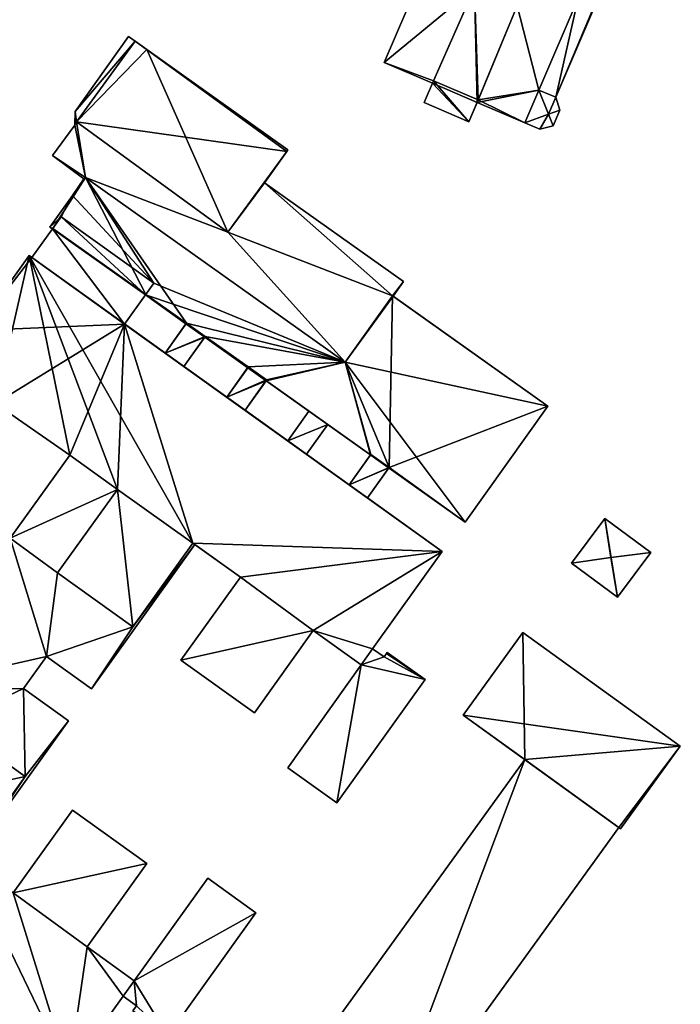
# Model space of a CAD drawing. Header units: inches. Extents: x 2523744 to 2528136, y 1148995 to 1152010.
# Tile 157 of 256: x 2526703 to 2526797, y 1150549 to 1150689. Entities that reach past the tile are written whole.
import ezdxf

# ---------------------------------------------------------------- set-up
doc = ezdxf.new("R2010")
doc.units = ezdxf.units.IN
doc.header["$MEASUREMENT"] = 0
doc.layers.add('Gebaeude Einzelhaus', color=10, linetype='Continuous')
doc.layers.add('Offenes Gebaeude', color=10, linetype='Continuous')

msp = doc.modelspace()

# ---------------------------------------------------------------- meshes
at = {"layer": 'Gebaeude Einzelhaus'}
mesh = msp.add_polyface(dxfattribs=at)
corners = [(2526777.894, 1150675.554, 390.426), (2526778.588, 1150673.913, 390.426), (2526779.539, 1150676.128, 390.426), (2526776.675, 1150673.404, 390.426), (2526778.938, 1150677.975, 390.426), (2526785.385, 1150693.293, 390.426), (2526792.134, 1150708.749, 390.426), (2526782.149, 1150692.089, 390.426), (2526776.533, 1150678.991, 390.426), (2526792.928, 1150710.901, 390.426), (2526793.353, 1150709.068, 390.426), (2526789.723, 1150709.749, 390.426), (2526784.074, 1150696.576, 390.426), (2526793.019, 1150710.934, 390.426), (2526794.444, 1150711.613, 390.426), (2526793.876, 1150713.02, 390.426), (2526791.683, 1150714.32, 390.426), (2526794.811, 1150715.201, 390.426), (2526772.431, 1150724.799, 390.426), (2526771.626, 1150722.921, 390.426), (2526774.53, 1150674.324, 390.426), (2526773.436, 1150691.013, 390.426), (2526772.948, 1150705.973, 390.426), (2526767.379, 1150693.571, 390.426), (2526778.811, 1150703.455, 390.426), (2526792.134, 1150708.749, 384.673), (2526778.938, 1150677.975, 384.673), (2526793.353, 1150709.068, 384.673), (2526794.444, 1150711.613, 384.673), (2526793.876, 1150713.02, 384.673), (2526794.811, 1150715.201, 384.673), (2526772.431, 1150724.799, 384.673), (2526771.626, 1150722.921, 384.673), (2526774.53, 1150674.323, 384.673), (2526776.675, 1150673.404, 384.673), (2526778.588, 1150673.913, 384.673), (2526779.539, 1150676.128, 384.673), (2526777.894, 1150675.554, 384.673), (2526776.533, 1150678.991, 384.673), (2526782.149, 1150692.089, 384.673), (2526785.385, 1150693.293, 384.673), (2526784.074, 1150696.576, 384.673), (2526789.723, 1150709.749, 384.673), (2526793.019, 1150710.934, 384.673), (2526791.683, 1150714.32, 384.673), (2526773.436, 1150691.013, 384.673), (2526772.948, 1150705.973, 384.673), (2526778.811, 1150703.455, 384.673), (2526767.379, 1150693.571, 384.673)]
mesh.append_faces([[corners[k] for k in face] for face in [(24, 22, 21), (21, 22, 23), (3, 0, 20), (16, 18, 19), (16, 17, 18), (13, 15, 16), (16, 15, 17), (13, 14, 15), (9, 10, 13), (13, 10, 14), (5, 6, 12), (12, 6, 11), (11, 6, 9), (9, 6, 10), (0, 4, 8), (8, 4, 7), (7, 4, 5), (5, 4, 6), (0, 2, 4), (3, 1, 0), (0, 1, 2)]], dxfattribs={"color": 13})
mesh.append_faces([[corners[k] for k in face] for face in [(48, 46, 45), (45, 46, 47), (29, 44, 30), (30, 44, 31), (31, 44, 32), (25, 43, 27), (27, 43, 28), (28, 43, 29), (29, 43, 44), (25, 42, 43), (25, 41, 42), (26, 40, 25), (25, 40, 41), (26, 39, 40), (26, 38, 39), (36, 37, 26), (26, 37, 38), (37, 34, 33), (36, 35, 37), (37, 35, 34), (4, 2, 26), (26, 2, 36), (2, 1, 36), (36, 1, 35), (1, 3, 35), (35, 3, 34), (20, 33, 3), (3, 33, 34), (18, 31, 19), (19, 31, 32), (18, 17, 31), (31, 17, 30), (17, 15, 30), (30, 15, 29), (15, 14, 29), (29, 14, 28), (14, 10, 28), (28, 10, 27), (10, 6, 27), (27, 6, 25), (6, 4, 25), (25, 4, 26)]], dxfattribs={"color": 41})
mesh = msp.add_polyface(dxfattribs=at)
corners = [(2526774.53, 1150674.323, 404.025), (2526767.883, 1150677.599, 404.025), (2526767.729, 1150677.239, 404.025), (2526776.533, 1150678.991, 404.025), (2526773.436, 1150691.013, 404.025), (2526767.379, 1150693.571, 404.025), (2526761.503, 1150680.334, 404.025), (2526777.894, 1150675.554, 404.025), (2526782.149, 1150692.089, 404.025), (2526784.074, 1150696.576, 404.025), (2526785.385, 1150693.293, 404.025), (2526778.811, 1150703.455, 404.025), (2526789.723, 1150709.749, 404.025), (2526791.683, 1150714.32, 404.025), (2526792.928, 1150710.901, 404.025), (2526771.626, 1150722.921, 404.025), (2526772.948, 1150705.973, 404.025), (2526793.019, 1150710.934, 404.025), (2526766.28, 1150709.421, 404.025), (2526765.906, 1150709.581, 404.025), (2526762.936, 1150701.624, 404.025), (2526762.563, 1150701.784, 404.025), (2526754.474, 1150682.923, 404.025), (2526761.349, 1150679.975, 404.025), (2526763.204, 1150710.741, 406.278), (2526759.859, 1150702.943, 406.278), (2526762.936, 1150701.624, 406.278), (2526766.28, 1150709.421, 406.278), (2526766.541, 1150674.471, 406.277), (2526761.503, 1150680.334, 406.277), (2526760.161, 1150677.208, 406.277), (2526767.883, 1150677.599, 406.277), (2526754.474, 1150682.923, 384.673), (2526762.562, 1150701.784, 384.673), (2526771.626, 1150722.921, 390.426), (2526771.626, 1150722.921, 384.673), (2526765.906, 1150709.581, 384.673), (2526761.349, 1150679.975, 384.673), (2526767.729, 1150677.239, 384.673), (2526774.53, 1150674.323, 384.673), (2526774.53, 1150674.324, 390.426), (2526777.894, 1150675.554, 390.426), (2526776.533, 1150678.991, 390.426), (2526782.149, 1150692.089, 390.426), (2526785.385, 1150693.293, 390.426), (2526784.074, 1150696.576, 390.426), (2526789.723, 1150709.749, 390.426), (2526792.928, 1150710.901, 390.426), (2526793.019, 1150710.934, 390.426), (2526791.683, 1150714.32, 390.426), (2526778.811, 1150703.455, 390.426), (2526772.948, 1150705.973, 390.426), (2526767.379, 1150693.571, 390.426), (2526773.436, 1150691.013, 390.426), (2526767.379, 1150693.571, 384.673), (2526772.948, 1150705.973, 384.673), (2526789.723, 1150709.749, 384.673), (2526791.683, 1150714.32, 384.673), (2526793.019, 1150710.934, 384.673), (2526778.811, 1150703.455, 384.673), (2526784.074, 1150696.576, 384.673), (2526782.149, 1150692.089, 384.673), (2526785.385, 1150693.293, 384.673), (2526773.436, 1150691.013, 384.673), (2526776.533, 1150678.991, 384.673), (2526777.894, 1150675.554, 384.673), (2526759.859, 1150702.943, 384.673), (2526763.204, 1150710.741, 384.673), (2526762.562, 1150701.785, 384.673), (2526766.541, 1150674.471, 384.673), (2526760.161, 1150677.208, 384.673)]
mesh.append_faces([[corners[k] for k in face] for face in [(31, 29, 28), (28, 29, 30), (24, 26, 27), (24, 25, 26), (5, 22, 6), (6, 22, 23), (5, 21, 22), (16, 20, 5), (5, 20, 21), (16, 18, 20), (16, 15, 18), (18, 15, 19), (13, 14, 17), (11, 12, 16), (16, 12, 15), (15, 12, 13), (13, 12, 14), (11, 9, 12), (4, 8, 11), (11, 8, 9), (9, 8, 10), (4, 3, 8), (3, 0, 7), (1, 4, 5), (1, 5, 6), (4, 1, 3), (3, 1, 0), (0, 1, 2)]], dxfattribs={"color": 13})
mesh.append_faces([[corners[k] for k in face] for face in [(69, 37, 38), (69, 70, 37), (70, 23, 37), (23, 29, 6), (70, 30, 23), (23, 30, 29), (1, 6, 31), (31, 6, 29), (31, 2, 1), (2, 69, 38), (31, 28, 2), (2, 28, 69), (28, 30, 69), (69, 30, 70), (66, 67, 68), (68, 67, 36), (19, 27, 18), (19, 24, 27), (36, 67, 19), (19, 67, 24), (27, 26, 18), (18, 26, 20), (26, 21, 20), (21, 66, 68), (26, 25, 21), (21, 25, 66), (25, 24, 66), (66, 24, 67), (38, 54, 63), (54, 38, 37), (63, 64, 38), (38, 64, 39), (39, 64, 65), (59, 61, 63), (63, 61, 64), (59, 60, 61), (61, 60, 62), (55, 56, 59), (59, 56, 60), (56, 57, 58), (55, 35, 56), (56, 35, 57), (55, 36, 35), (54, 33, 55), (55, 33, 36), (32, 54, 37), (54, 32, 33), (4, 11, 53), (53, 11, 50), (5, 4, 52), (52, 4, 53), (16, 5, 51), (51, 5, 52), (11, 16, 50), (50, 16, 51), (15, 13, 34), (34, 13, 49), (13, 17, 49), (49, 17, 48), (47, 48, 14), (14, 48, 17), (14, 12, 47), (47, 12, 46), (45, 46, 9), (9, 46, 12), (44, 45, 10), (10, 45, 9), (43, 44, 8), (8, 44, 10), (8, 3, 43), (43, 3, 42), (3, 7, 42), (42, 7, 41), (7, 40, 41), (7, 0, 40), (38, 40, 2), (2, 40, 0), (38, 39, 40), (22, 37, 23), (22, 32, 37), (34, 19, 15), (34, 36, 19), (34, 35, 36), (33, 32, 21), (21, 32, 22)]], dxfattribs={"color": 41})
mesh = msp.add_polyface(dxfattribs=at)
corners = [(2526718.972, 1150685.964, 385.829), (2526710.442, 1150675.932, 385.829), (2526718.047, 1150686.622, 385.829), (2526732.196, 1150658.738, 385.829), (2526711.876, 1150666.548, 385.829), (2526710.603, 1150674.484, 385.829), (2526748.915, 1150640.198, 385.829), (2526718.047, 1150686.622, 395.885), (2526718.972, 1150685.964, 395.885), (2526740.757, 1150670.465, 395.885), (2526720.629, 1150684.785, 385.829), (2526720.629, 1150684.785, 395.885), (2526721.631, 1150651.438, 385.829), (2526720.441, 1150649.777, 385.829), (2526711.876, 1150666.548, 401.745), (2526748.915, 1150640.198, 401.745), (2526711.876, 1150666.548, 395.885), (2526720.441, 1150649.777, 401.638), (2526726.216, 1150645.669, 401.541), (2526726.216, 1150645.669, 401.638), (2526728.912, 1150643.751, 401.541), (2526735.032, 1150639.397, 401.541), (2526728.912, 1150643.751, 401.638), (2526708.42, 1150660.906, 385.829), (2526717.472, 1150645.634, 385.829), (2526707.197, 1150659.199, 385.829), (2526717.472, 1150645.634, 401.639), (2526732.041, 1150635.193, 401.629), (2526725.936, 1150639.568, 401.628), (2526723.247, 1150641.495, 401.628), (2526703.861, 1150655.389, 403.812), (2526732.041, 1150635.193, 401.729), (2526725.936, 1150639.568, 401.728), (2526723.247, 1150641.495, 401.728), (2526710.442, 1150675.932, 395.885), (2526732.196, 1150658.738, 395.885), (2526710.603, 1150674.484, 395.885), (2526735.032, 1150639.397, 401.638), (2526728.978, 1150643.843, 401.639), (2526726.281, 1150645.761, 401.639), (2526720.488, 1150649.843, 401.639), (2526707.197, 1150659.199, 401.639), (2526707.244, 1150659.265, 401.639)]
mesh.append_faces([[corners[k] for k in face] for face in [(34, 8, 7), (35, 36, 16), (37, 38, 22), (39, 40, 19), (19, 40, 17), (39, 14, 40), (39, 15, 14), (17, 41, 26), (17, 40, 42)]], dxfattribs={"color": 13})
mesh.append_faces([[corners[k] for k in face] for face in [(0, 1, 2), (3, 4, 5), (3, 6, 4), (1, 7, 2), (2, 8, 0), (2, 7, 8), (9, 10, 11), (6, 12, 4), (6, 13, 12), (14, 15, 16), (17, 18, 19), (20, 21, 22), (17, 13, 18), (18, 13, 20), (20, 13, 21), (13, 23, 12), (13, 24, 25), (17, 24, 13), (17, 26, 24), (27, 24, 28), (24, 29, 28), (30, 31, 32), (33, 30, 32), (29, 26, 33), (26, 29, 24)]], dxfattribs={"color": 41})
mesh = msp.add_polyface(dxfattribs=at)
corners = [(2526710.603, 1150674.484, 385.829), (2526710.442, 1150675.932, 385.829), (2526718.972, 1150685.964, 385.829), (2526710.396, 1150674.013, 385.829), (2526711.651, 1150666.328, 385.829), (2526710.052, 1150663.984, 385.829), (2526710.049, 1150663.986, 385.829), (2526711.876, 1150666.548, 385.829), (2526707.185, 1150669.679, 385.829), (2526710.052, 1150663.984, 395.884), (2526710.049, 1150663.986, 395.885), (2526711.651, 1150666.328, 395.885), (2526707.185, 1150669.679, 395.885), (2526710.396, 1150674.013, 395.885), (2526710.442, 1150675.932, 395.885), (2526718.047, 1150686.622, 395.885), (2526708.42, 1150660.906, 385.829), (2526706.833, 1150659.458, 385.829), (2526707.197, 1150659.199, 385.829), (2526721.631, 1150651.438, 385.829), (2526711.876, 1150666.548, 401.745), (2526711.876, 1150666.548, 395.885), (2526706.833, 1150659.458, 401.638), (2526710.603, 1150674.484, 395.885), (2526718.972, 1150685.964, 395.885), (2526707.244, 1150659.265, 401.639)]
mesh.append_faces([[corners[k] for k in face] for face in [(21, 11, 9), (9, 11, 10), (21, 12, 11), (21, 13, 12), (21, 23, 13), (13, 23, 14), (14, 23, 24), (25, 20, 22)]], dxfattribs={"color": 13})
mesh.append_faces([[corners[k] for k in face] for face in [(0, 1, 2), (0, 3, 1), (4, 5, 6), (0, 7, 3), (3, 7, 8), (8, 7, 4), (4, 7, 5), (9, 6, 5), (9, 10, 6), (10, 11, 6), (6, 11, 4), (11, 12, 4), (4, 12, 8), (12, 13, 8), (8, 13, 3), (13, 14, 3), (3, 14, 1), (14, 15, 1), (5, 16, 17), (17, 16, 18), (7, 19, 5), (17, 9, 5), (9, 20, 21), (17, 22, 9), (9, 22, 20), (17, 18, 22)]], dxfattribs={"color": 41})
mesh = msp.add_polyface(dxfattribs=at)
corners = [(2526740.581, 1150670.236, 412.701), (2526710.603, 1150674.484, 412.582), (2526732.196, 1150658.738, 412.582), (2526718.986, 1150685.983, 412.701), (2526718.972, 1150685.964, 395.885), (2526718.986, 1150685.983, 385.829), (2526718.972, 1150685.964, 385.829), (2526710.603, 1150674.484, 395.885), (2526732.196, 1150658.738, 395.885), (2526740.581, 1150670.236, 395.885), (2526720.629, 1150684.785, 395.885), (2526720.629, 1150684.785, 385.829), (2526732.196, 1150658.738, 385.829), (2526740.581, 1150670.236, 385.829), (2526710.603, 1150674.484, 385.829)]
mesh.append_faces([[corners[k] for k in face] for face in [(3, 1, 0), (0, 1, 2)]], dxfattribs={"color": 13})
mesh.append_faces([[corners[k] for k in face] for face in [(6, 11, 14), (14, 11, 12), (12, 11, 13), (6, 5, 11), (5, 10, 11), (10, 0, 9), (5, 3, 10), (10, 3, 0), (0, 2, 9), (9, 2, 8), (2, 1, 8), (8, 1, 7), (1, 4, 7), (4, 5, 6), (1, 3, 4), (4, 3, 5)]], dxfattribs={"color": 41})
mesh = msp.add_polyface(dxfattribs=at)
corners = [(2526732.196, 1150658.738, 385.829), (2526755.65, 1150649.665, 385.829), (2526748.915, 1150640.198, 385.829), (2526757.253, 1150651.691, 385.829), (2526755.757, 1150649.589, 385.829), (2526740.581, 1150670.236, 385.829), (2526737.432, 1150665.792, 385.829), (2526720.629, 1150684.785, 385.829), (2526740.757, 1150670.465, 385.829), (2526737.432, 1150665.792, 395.885), (2526757.253, 1150651.691, 395.885), (2526755.757, 1150649.589, 395.885), (2526740.757, 1150670.465, 395.885), (2526777.8, 1150633.908, 385.829), (2526711.876, 1150666.548, 395.885), (2526748.915, 1150640.198, 401.745), (2526748.915, 1150640.198, 395.885), (2526755.65, 1150649.665, 395.885), (2526755.65, 1150649.665, 401.889), (2526777.8, 1150633.908, 401.889), (2526728.912, 1150643.751, 401.638), (2526735.032, 1150639.397, 401.541), (2526735.032, 1150639.397, 401.638), (2526720.441, 1150649.777, 385.829), (2526737.641, 1150637.541, 401.541), (2526740.581, 1150670.236, 395.885), (2526720.629, 1150684.785, 395.885), (2526732.196, 1150658.738, 395.885), (2526735.11, 1150639.506, 401.64), (2526728.978, 1150643.843, 401.639), (2526726.281, 1150645.761, 401.639)]
mesh.append_faces([[corners[k] for k in face] for face in [(25, 12, 26), (27, 9, 25), (25, 9, 12), (27, 17, 9), (9, 17, 10), (10, 17, 11), (27, 16, 17), (27, 14, 16), (28, 29, 22), (28, 15, 29), (29, 15, 30)]], dxfattribs={"color": 13})
mesh.append_faces([[corners[k] for k in face] for face in [(0, 1, 2), (1, 3, 4), (5, 6, 0), (0, 6, 1), (1, 6, 3), (7, 8, 5), (5, 8, 6), (9, 10, 6), (6, 10, 3), (3, 10, 4), (4, 10, 11), (8, 7, 12), (12, 9, 8), (8, 9, 6), (4, 2, 1), (4, 13, 2), (14, 15, 16), (17, 15, 18), (17, 16, 15), (19, 11, 18), (18, 11, 17), (13, 4, 11), (20, 21, 22), (21, 23, 24)]], dxfattribs={"color": 41})
mesh = msp.add_polyface(dxfattribs=at)
corners = [(2526710.052, 1150663.984, 385.829), (2526721.631, 1150651.438, 385.829), (2526708.42, 1150660.906, 385.829), (2526706.833, 1150659.458, 401.638), (2526707.197, 1150659.199, 385.829), (2526707.197, 1150659.199, 401.638), (2526720.441, 1150649.777, 385.829), (2526717.472, 1150645.634, 385.829), (2526704.261, 1150655.103, 385.829), (2526707.197, 1150659.199, 401.639), (2526704.261, 1150655.103, 401.639), (2526692.238, 1150639.169, 385.829), (2526694.403, 1150646.024, 385.829), (2526696.218, 1150644.723, 385.829), (2526674.908, 1150633.969, 385.829), (2526689.183, 1150653.886, 385.829), (2526696.354, 1150648.746, 385.829), (2526694.403, 1150646.024, 403.812), (2526696.218, 1150644.723, 403.812), (2526689.183, 1150653.886, 403.812), (2526696.354, 1150648.746, 403.812), (2526703.861, 1150655.389, 385.829), (2526703.861, 1150655.389, 403.812), (2526723.247, 1150641.495, 401.728), (2526717.472, 1150645.634, 401.639), (2526707.244, 1150659.265, 401.639), (2526720.488, 1150649.843, 401.639), (2526711.876, 1150666.548, 401.745), (2526720.441, 1150649.777, 401.638), (2526674.908, 1150633.969, 403.812), (2526692.238, 1150639.169, 403.812), (2526699.031, 1150634.3, 403.812)]
mesh.append_faces([[corners[k] for k in face] for face in [(25, 3, 5), (26, 27, 25), (24, 9, 10), (28, 25, 9), (19, 17, 20), (29, 30, 19), (19, 30, 17), (17, 30, 18), (31, 22, 18)]], dxfattribs={"color": 13})
mesh.append_faces([[corners[k] for k in face] for face in [(0, 1, 2), (3, 4, 5), (6, 4, 2), (4, 7, 8), (9, 8, 10), (9, 4, 8), (11, 12, 13), (14, 15, 11), (11, 15, 12), (12, 15, 16), (17, 18, 12), (12, 18, 13), (15, 14, 19), (19, 20, 15), (15, 20, 16), (20, 17, 16), (16, 17, 12), (7, 13, 8), (8, 13, 21), (22, 21, 18), (18, 21, 13), (22, 10, 21), (21, 10, 8), (23, 24, 22), (22, 24, 10)]], dxfattribs={"color": 41})
mesh = msp.add_polyface(dxfattribs=at)
corners = [(2526717.472, 1150645.634, 385.829), (2526699.031, 1150634.3, 385.829), (2526696.218, 1150644.723, 385.829), (2526692.238, 1150639.169, 385.829), (2526701.169, 1150615.1, 385.829), (2526690.665, 1150622.628, 385.829), (2526709.643, 1150626.924, 385.829), (2526716.45, 1150622.046, 385.829), (2526718.621, 1150602.453, 385.829), (2526707.91, 1150610.129, 385.829), (2526718.621, 1150602.453, 396.774), (2526707.91, 1150610.129, 403.812), (2526707.91, 1150610.129, 396.774), (2526707.91, 1150610.129, 396.674), (2526716.45, 1150622.046, 396.674), (2526716.45, 1150622.046, 396.774), (2526716.45, 1150622.046, 403.812), (2526709.643, 1150626.924, 396.674), (2526709.643, 1150626.924, 396.774), (2526709.643, 1150626.924, 403.812), (2526701.169, 1150615.1, 403.812), (2526701.169, 1150615.1, 396.774), (2526701.169, 1150615.1, 396.674), (2526690.665, 1150622.628, 403.812), (2526690.665, 1150622.628, 396.674), (2526690.665, 1150622.628, 396.774), (2526699.031, 1150634.3, 403.812), (2526699.031, 1150634.3, 396.774), (2526699.031, 1150634.3, 396.674), (2526692.238, 1150639.169, 396.674), (2526692.238, 1150639.169, 396.774), (2526692.238, 1150639.169, 403.812), (2526718.621, 1150602.453, 403.812), (2526696.218, 1150644.723, 403.812), (2526703.861, 1150655.389, 403.812)]
mesh.append_faces([[corners[k] for k in face] for face in [(32, 16, 11), (19, 26, 20), (20, 26, 23), (26, 33, 31), (16, 34, 19), (19, 34, 26)]], dxfattribs={"color": 13})
mesh.append_faces([[corners[k] for k in face] for face in [(0, 1, 2), (2, 1, 3), (1, 4, 5), (0, 6, 1), (1, 6, 4), (0, 7, 6), (7, 8, 9), (10, 11, 12), (9, 8, 13), (7, 9, 14), (14, 9, 13), (15, 12, 16), (16, 12, 11), (6, 7, 17), (17, 7, 14), (18, 15, 19), (19, 15, 16), (19, 20, 18), (18, 20, 21), (4, 6, 22), (22, 6, 17), (20, 23, 21), (24, 4, 22), (25, 26, 27), (1, 5, 28), (29, 1, 28), (30, 27, 31), (31, 27, 26)]], dxfattribs={"color": 41})
mesh = msp.add_polyface(dxfattribs=at)
corners = [(2526737.641, 1150637.541, 401.541), (2526752.518, 1150626.957, 401.638), (2526737.641, 1150637.541, 401.638), (2526720.441, 1150649.777, 385.829), (2526766.021, 1150617.351, 385.829), (2526762.746, 1150613.188, 385.829), (2526727.18, 1150614.394, 385.829), (2526717.472, 1150645.634, 385.829), (2526716.45, 1150622.046, 385.829), (2526718.621, 1150602.453, 385.829), (2526733.986, 1150609.516, 385.829), (2526725.509, 1150597.688, 385.829), (2526733.986, 1150609.516, 403.812), (2526727.483, 1150614.177, 396.674), (2526727.18, 1150614.394, 396.674), (2526727.483, 1150614.177, 396.774), (2526727.18, 1150614.394, 403.812), (2526727.18, 1150614.394, 396.774), (2526718.621, 1150602.453, 396.674), (2526718.621, 1150602.453, 396.774), (2526718.621, 1150602.453, 403.812), (2526707.91, 1150610.129, 403.812), (2526707.91, 1150610.129, 396.674), (2526740.73, 1150628.966, 401.664), (2526734.644, 1150633.327, 401.629), (2526734.644, 1150633.327, 401.729), (2526740.73, 1150628.966, 401.764), (2526732.041, 1150635.193, 401.629), (2526725.936, 1150639.568, 401.728), (2526732.041, 1150635.193, 401.729), (2526725.936, 1150639.568, 401.628), (2526762.746, 1150613.188, 403.811), (2526703.861, 1150655.389, 403.812), (2526748.915, 1150640.198, 401.745), (2526737.719, 1150637.65, 401.64), (2526735.11, 1150639.506, 401.64), (2526716.45, 1150622.046, 403.812)]
mesh.append_faces([[corners[k] for k in face] for face in [(2, 33, 34), (34, 33, 35), (20, 16, 36), (36, 16, 32), (32, 16, 31), (31, 16, 12)]], dxfattribs={"color": 13})
mesh.append_faces([[corners[k] for k in face] for face in [(0, 1, 2), (0, 3, 4), (5, 6, 7), (7, 6, 8), (8, 6, 9), (5, 10, 6), (11, 12, 10), (6, 13, 14), (15, 16, 17), (13, 12, 15), (15, 12, 16), (6, 10, 13), (13, 10, 12), (9, 6, 18), (18, 6, 14), (19, 17, 20), (20, 17, 16), (20, 21, 19), (22, 9, 18), (23, 24, 25), (23, 25, 26), (27, 28, 29), (27, 30, 28), (24, 7, 27), (7, 24, 23), (23, 5, 7), (29, 31, 25), (29, 32, 31)]], dxfattribs={"color": 41})
mesh = msp.add_polyface(dxfattribs=at)
corners = [(2526748.915, 1150640.198, 385.829), (2526766.021, 1150617.351, 385.829), (2526720.441, 1150649.777, 385.829), (2526777.8, 1150633.908, 385.829), (2526755.757, 1150649.589, 395.885), (2526777.8, 1150633.908, 401.889), (2526766.021, 1150617.351, 401.638), (2526737.641, 1150637.541, 401.541), (2526752.518, 1150626.957, 401.54), (2526752.518, 1150626.957, 401.638), (2526755.133, 1150625.097, 401.54), (2526755.133, 1150625.097, 401.638), (2526752.809, 1150599.321, 385.829), (2526744.376, 1150601.91, 385.829), (2526762.746, 1150613.188, 385.829), (2526733.986, 1150609.516, 385.829), (2526762.746, 1150613.188, 403.811), (2526752.809, 1150599.321, 403.811), (2526743.409, 1150627.046, 401.664), (2526749.484, 1150622.692, 401.73), (2526749.484, 1150622.692, 401.63), (2526743.409, 1150627.046, 401.764), (2526752.093, 1150620.823, 401.63), (2526740.73, 1150628.966, 401.664), (2526752.093, 1150620.823, 401.73), (2526734.644, 1150633.327, 401.729), (2526740.73, 1150628.966, 401.764), (2526755.17, 1150625.148, 401.639), (2526748.915, 1150640.198, 401.745), (2526752.554, 1150627.008, 401.639), (2526737.641, 1150637.541, 401.638), (2526755.65, 1150649.665, 401.889), (2526744.376, 1150601.91, 403.811), (2526733.986, 1150609.516, 403.812)]
mesh.append_faces([[corners[k] for k in face] for face in [(6, 27, 11), (27, 28, 29), (29, 28, 9), (9, 28, 30), (27, 31, 28), (6, 5, 27), (27, 5, 31), (16, 32, 17), (16, 33, 32)]], dxfattribs={"color": 13})
mesh.append_faces([[corners[k] for k in face] for face in [(0, 1, 2), (0, 3, 1), (3, 4, 5), (5, 6, 3), (3, 6, 1), (7, 8, 9), (10, 6, 11), (7, 1, 8), (8, 1, 10), (10, 1, 6), (12, 13, 14), (14, 13, 15), (16, 17, 14), (14, 17, 12), (18, 19, 20), (19, 18, 21), (22, 14, 20), (20, 14, 18), (18, 14, 23), (19, 16, 24), (24, 16, 22), (25, 16, 26), (16, 19, 21), (26, 16, 21), (22, 16, 14)]], dxfattribs={"color": 41})
mesh = msp.add_polyface(dxfattribs=at)
corners = [(2526733.986, 1150609.516, 385.829), (2526744.376, 1150601.91, 385.829), (2526725.509, 1150597.688, 385.829), (2526735.975, 1150590.188, 403.811), (2526725.509, 1150597.688, 403.812), (2526735.975, 1150590.188, 385.829), (2526733.986, 1150609.516, 403.812), (2526720.645, 1150568.68, 385.829), (2526701.569, 1150564.483, 385.829), (2526710.03, 1150576.288, 385.829), (2526694.853, 1150569.296, 385.829), (2526684.21, 1150576.959, 385.829), (2526703.294, 1150581.074, 385.829), (2526692.635, 1150588.713, 385.829), (2526692.635, 1150588.713, 396.674), (2526692.635, 1150588.713, 396.774), (2526684.21, 1150576.959, 396.774), (2526692.635, 1150588.713, 403.812), (2526703.294, 1150581.074, 396.674), (2526703.294, 1150581.074, 403.812), (2526703.294, 1150581.074, 396.774), (2526694.853, 1150569.296, 396.674), (2526694.853, 1150569.296, 396.774), (2526694.853, 1150569.296, 403.812), (2526695.169, 1150569.07, 396.774), (2526695.169, 1150569.07, 396.674), (2526701.569, 1150564.483, 403.811), (2526710.03, 1150576.288, 403.812), (2526720.645, 1150568.68, 403.811), (2526712.116, 1150556.779, 403.811), (2526729.315, 1150566.571, 403.811), (2526736.191, 1150561.643, 403.811), (2526729.315, 1150566.571, 385.829), (2526744.376, 1150601.91, 403.811), (2526684.21, 1150576.959, 403.812)]
mesh.append_faces([[corners[k] for k in face] for face in [(33, 6, 4), (34, 19, 17), (34, 23, 19), (26, 28, 27), (26, 29, 28)]], dxfattribs={"color": 13})
mesh.append_faces([[corners[k] for k in face] for face in [(0, 1, 2), (3, 4, 5), (5, 4, 2), (4, 6, 2), (7, 8, 9), (10, 11, 12), (12, 11, 13), (13, 11, 14), (15, 16, 17), (12, 13, 18), (18, 13, 14), (17, 19, 15), (15, 19, 20), (10, 12, 21), (21, 12, 18), (22, 20, 23), (23, 20, 19), (23, 24, 22), (25, 10, 21), (25, 8, 10), (23, 26, 24), (24, 26, 25), (25, 26, 8), (26, 27, 8), (8, 27, 9), (27, 28, 9), (9, 28, 7), (28, 29, 7), (30, 31, 32)]], dxfattribs={"color": 41})
mesh = msp.add_polyface(dxfattribs=at)
corners = [(2526725.509, 1150597.688, 385.829), (2526744.376, 1150601.91, 385.829), (2526735.975, 1150590.188, 385.829), (2526754.455, 1150598.14, 385.829), (2526751.221, 1150597.004, 385.829), (2526752.809, 1150599.321, 385.829), (2526747.721, 1150577.33, 385.829), (2526740.719, 1150582.35, 385.829), (2526754.921, 1150598.79, 385.829), (2526760.325, 1150594.918, 385.829), (2526754.818, 1150598.647, 385.829), (2526752.809, 1150599.321, 403.811), (2526754.455, 1150598.14, 403.811), (2526754.818, 1150598.647, 403.811), (2526754.921, 1150598.79, 403.811), (2526760.325, 1150594.918, 403.811), (2526747.721, 1150577.33, 403.811), (2526740.719, 1150582.35, 403.811), (2526751.221, 1150597.004, 403.811), (2526744.376, 1150601.91, 403.811), (2526735.975, 1150590.188, 403.811), (2526725.509, 1150597.688, 403.812)]
mesh.append_faces([[corners[k] for k in face] for face in [(12, 15, 13), (13, 15, 14), (11, 18, 12), (12, 18, 15), (15, 18, 16), (16, 18, 17), (11, 19, 18), (19, 21, 20)]], dxfattribs={"color": 13})
mesh.append_faces([[corners[k] for k in face] for face in [(0, 1, 2), (3, 4, 5), (5, 4, 1), (4, 6, 7), (8, 9, 10), (10, 9, 3), (3, 9, 4), (4, 9, 6), (11, 12, 5), (5, 12, 3), (12, 13, 3), (3, 13, 10), (13, 14, 10), (10, 14, 8), (14, 15, 8), (8, 15, 9), (15, 16, 9), (9, 16, 6), (16, 17, 6), (6, 17, 7), (17, 18, 7), (7, 18, 4), (18, 19, 4), (4, 19, 1), (19, 20, 1), (1, 20, 2)]], dxfattribs={"color": 41})
mesh = msp.add_polyface(dxfattribs=at)
corners = [(2526765.723, 1150589.845, 398.428), (2526796.696, 1150585.426, 398.428), (2526774.23, 1150601.636, 398.428), (2526788.189, 1150573.635, 398.428), (2526774.23, 1150601.636, 383.34), (2526796.696, 1150585.426, 383.34), (2526765.723, 1150589.845, 383.34), (2526774.52, 1150583.497, 391.317), (2526787.926, 1150573.824, 391.317), (2526788.189, 1150573.635, 383.34), (2526774.52, 1150583.497, 383.34), (2526787.926, 1150573.824, 383.34)]
mesh.append_faces([[corners[k] for k in face] for face in [(3, 1, 0), (0, 1, 2)]], dxfattribs={"color": 13})
mesh.append_faces([[corners[k] for k in face] for face in [(5, 10, 4), (4, 10, 6), (5, 11, 10), (5, 9, 11), (1, 3, 5), (5, 3, 9), (9, 8, 11), (7, 6, 10), (7, 0, 6), (9, 3, 8), (8, 3, 7), (7, 3, 0), (0, 2, 6), (6, 2, 4), (2, 1, 4), (4, 1, 5)]], dxfattribs={"color": 41})
mesh = msp.add_polyface(dxfattribs=at)
corners = [(2526752.403, 1150524.592, 391.317), (2526787.926, 1150573.824, 391.317), (2526774.52, 1150583.497, 391.317), (2526738.997, 1150534.265, 391.317), (2526738.997, 1150534.265, 383.34), (2526774.52, 1150583.497, 383.34), (2526787.926, 1150573.824, 383.34), (2526752.403, 1150524.592, 383.34)]
mesh.append_faces([[corners[k] for k in face] for face in [(0, 2, 3), (0, 1, 2)]], dxfattribs={"color": 13})
mesh.append_faces([[corners[k] for k in face] for face in [(7, 5, 6), (7, 4, 5), (7, 6, 0), (0, 6, 1), (5, 4, 2), (2, 4, 3)]], dxfattribs={"color": 41})
mesh = msp.add_polyface(dxfattribs=at)
corners = [(2526669.693, 1150561.259, 385.829), (2526658.445, 1150569.419, 385.829), (2526669.708, 1150561.28, 385.829), (2526679.933, 1150543.693, 385.829), (2526642.856, 1150570.265, 385.829), (2526695.983, 1150542.416, 385.829), (2526684.726, 1150550.381, 385.829), (2526667.123, 1150563.148, 401.578), (2526669.708, 1150561.28, 401.578), (2526661.139, 1150567.472, 401.577), (2526669.693, 1150561.259, 401.678), (2526669.708, 1150561.28, 401.678), (2526684.515, 1150550.635, 401.678), (2526642.856, 1150570.265, 401.678), (2526679.934, 1150543.694, 401.6), (2526679.934, 1150543.694, 401.678), (2526691.14, 1150535.661, 385.829), (2526679.934, 1150543.694, 385.829), (2526691.14, 1150535.661, 401.638), (2526679.934, 1150543.694, 401.7), (2526684.726, 1150550.381, 401.678), (2526682.948, 1150524.233, 401.638), (2526693.496, 1150516.673, 401.738), (2526682.948, 1150524.233, 401.738), (2526682.948, 1150524.233, 385.829), (2526693.496, 1150516.673, 385.829), (2526660.387, 1150574.125, 385.829), (2526694.853, 1150569.296, 385.829), (2526709.498, 1150538.928, 385.829), (2526687.436, 1150554.74, 401.658), (2526672.613, 1150565.363, 401.658), (2526672.613, 1150565.363, 401.558), (2526687.436, 1150554.74, 401.558), (2526709.498, 1150538.928, 403.811), (2526650.633, 1150581.116, 403.812), (2526693.139, 1150544.454, 401.678), (2526667.123, 1150563.148, 401.678), (2526695.934, 1150542.348, 401.678), (2526694.853, 1150569.296, 403.812)]
mesh.append_faces([[corners[k] for k in face] for face in [(12, 20, 35), (12, 15, 20), (15, 36, 13), (12, 10, 15), (15, 10, 36), (36, 10, 11), (19, 37, 20), (38, 34, 33)]], dxfattribs={"color": 13})
mesh.append_faces([[corners[k] for k in face] for face in [(0, 1, 2), (0, 3, 4), (5, 6, 0), (0, 6, 3), (2, 7, 8), (2, 9, 7), (0, 8, 10), (10, 8, 11), (0, 2, 8), (5, 0, 12), (12, 0, 10), (13, 14, 15), (13, 4, 14), (14, 4, 3), (6, 16, 17), (18, 14, 16), (16, 14, 17), (19, 20, 15), (21, 22, 23), (21, 24, 25), (21, 18, 24), (26, 27, 28), (29, 30, 31), (29, 31, 32), (29, 33, 34), (32, 26, 28)]], dxfattribs={"color": 41})
mesh = msp.add_polyface(dxfattribs=at)
corners = [(2526695.934, 1150542.348, 385.829), (2526684.726, 1150550.381, 385.829), (2526695.983, 1150542.416, 385.829), (2526693.188, 1150544.419, 401.678), (2526695.983, 1150542.416, 401.678), (2526693.139, 1150544.454, 401.678), (2526684.515, 1150550.635, 401.678), (2526695.934, 1150542.348, 401.678), (2526691.14, 1150535.661, 385.829), (2526693.496, 1150516.673, 385.829), (2526682.948, 1150524.233, 385.829), (2526706.481, 1150534.79, 385.829), (2526706.481, 1150534.79, 401.678), (2526693.496, 1150516.673, 401.738), (2526682.948, 1150524.233, 401.638), (2526691.14, 1150535.661, 401.638), (2526709.498, 1150538.928, 385.829), (2526694.853, 1150569.296, 385.829), (2526701.569, 1150564.483, 385.829), (2526690.234, 1150552.734, 401.558), (2526696.059, 1150548.559, 401.559), (2526690.234, 1150552.734, 401.658), (2526696.059, 1150548.559, 401.659), (2526709.498, 1150538.928, 403.811), (2526687.436, 1150554.74, 401.658), (2526698.927, 1150546.504, 401.559), (2526698.927, 1150546.504, 401.659), (2526687.436, 1150554.74, 401.558), (2526684.726, 1150550.381, 401.678), (2526691.14, 1150535.661, 401.7), (2526679.934, 1150543.694, 401.7), (2526682.948, 1150524.233, 401.738), (2526694.853, 1150569.296, 403.812), (2526701.569, 1150564.483, 403.811)]
mesh.append_faces([[corners[k] for k in face] for face in [(5, 7, 3), (3, 7, 4), (5, 28, 7), (29, 7, 30), (29, 12, 7), (31, 13, 29), (29, 13, 12), (32, 23, 33)]], dxfattribs={"color": 13})
mesh.append_faces([[corners[k] for k in face] for face in [(0, 1, 2), (2, 3, 4), (2, 5, 3), (2, 6, 5), (4, 7, 2), (2, 7, 0), (0, 8, 1), (8, 9, 10), (0, 11, 8), (8, 11, 9), (7, 12, 0), (0, 12, 11), (12, 9, 11), (12, 13, 9), (14, 9, 13), (10, 15, 8), (16, 17, 18), (19, 20, 21), (22, 21, 20), (21, 23, 24), (25, 23, 26), (23, 21, 22), (26, 23, 22), (27, 16, 19), (19, 16, 20), (20, 16, 25)]], dxfattribs={"color": 41})
mesh = msp.add_polyface(dxfattribs=at)
corners = [(2526719.144, 1150548.396, 385.829), (2526723.614, 1150544.093, 385.829), (2526718.623, 1150547.67, 385.829), (2526717.254, 1150549.75, 385.829), (2526718.843, 1150551.959, 385.829), (2526736.191, 1150561.643, 385.829), (2526729.315, 1150566.571, 385.829), (2526709.498, 1150538.928, 385.829), (2526712.116, 1150556.779, 385.829), (2526701.569, 1150564.483, 385.829), (2526720.645, 1150568.68, 385.829), (2526719.144, 1150548.396, 403.811), (2526717.254, 1150549.75, 403.811), (2526709.498, 1150538.928, 403.811), (2526698.927, 1150546.504, 401.559), (2526712.116, 1150556.779, 403.811), (2526718.843, 1150551.959, 403.811), (2526729.315, 1150566.571, 403.811), (2526736.191, 1150561.643, 403.811), (2526723.614, 1150544.093, 403.811), (2526718.623, 1150547.67, 403.811), (2526701.569, 1150564.483, 403.811)]
mesh.append_faces([[corners[k] for k in face] for face in [(16, 18, 17), (16, 19, 18), (16, 11, 19), (19, 11, 20), (15, 12, 16), (16, 12, 11), (21, 13, 15), (15, 13, 12)]], dxfattribs={"color": 13})
mesh.append_faces([[corners[k] for k in face] for face in [(0, 1, 2), (3, 4, 0), (0, 4, 1), (1, 4, 5), (5, 4, 6), (7, 8, 3), (3, 8, 4), (7, 9, 8), (8, 9, 10), (11, 12, 0), (0, 12, 3), (12, 13, 3), (3, 13, 7), (14, 7, 13), (10, 15, 8), (15, 16, 8), (8, 16, 4), (16, 17, 4), (4, 17, 6), (6, 18, 5), (18, 19, 5), (5, 19, 1), (19, 20, 1), (1, 20, 2), (20, 11, 2), (2, 11, 0)]], dxfattribs={"color": 41})
at = {"layer": 'Offenes Gebaeude'}
mesh = msp.add_polyface(dxfattribs=at)
corners = [(2526728.978, 1150643.843, 401.639), (2526726.281, 1150645.761, 401.639), (2526723.247, 1150641.495, 401.728), (2526725.936, 1150639.568, 401.728), (2526728.912, 1150643.751, 401.638), (2526725.936, 1150639.568, 401.628), (2526728.912, 1150643.751, 401.541), (2526726.216, 1150645.669, 401.638), (2526723.247, 1150641.495, 401.628), (2526726.216, 1150645.669, 401.541)]
mesh.append_faces([[corners[k] for k in face] for face in [(0, 2, 3), (0, 1, 2)]], dxfattribs={"color": 13})
mesh.append_faces([[corners[k] for k in face] for face in [(9, 6, 8), (8, 6, 5), (2, 7, 8), (8, 7, 9), (2, 1, 7), (6, 4, 5), (5, 4, 3), (3, 4, 0)]], dxfattribs={"color": 41})
mesh = msp.add_polyface(dxfattribs=at)
corners = [(2526732.041, 1150635.193, 401.729), (2526734.644, 1150633.327, 401.729), (2526737.719, 1150637.65, 401.639), (2526735.11, 1150639.506, 401.639), (2526735.032, 1150639.397, 401.638), (2526732.041, 1150635.193, 401.629), (2526735.032, 1150639.397, 401.541), (2526737.641, 1150637.541, 401.638), (2526734.644, 1150633.327, 401.629), (2526737.641, 1150637.541, 401.541)]
mesh.append_faces([[corners[k] for k in face] for face in [(0, 2, 3), (0, 1, 2)]], dxfattribs={"color": 13})
mesh.append_faces([[corners[k] for k in face] for face in [(6, 9, 5), (5, 9, 8), (9, 7, 8), (8, 7, 1), (1, 7, 2), (0, 4, 5), (5, 4, 6), (0, 3, 4)]], dxfattribs={"color": 41})
mesh = msp.add_polyface(dxfattribs=at)
corners = [(2526679.565, 1150609.564, 396.774), (2526675.323, 1150601.176, 396.774), (2526685.905, 1150593.593, 396.774), (2526677.731, 1150608.88, 396.774), (2526676.15, 1150608.72, 396.774), (2526674.22, 1150608.854, 396.774), (2526671.265, 1150609.904, 396.774), (2526659.979, 1150594.156, 396.774), (2526666.791, 1150589.274, 396.774), (2526692.635, 1150588.713, 396.774), (2526677.454, 1150581.8, 396.774), (2526703.059, 1150593.645, 396.774), (2526706.318, 1150598.193, 396.774), (2526701.169, 1150615.1, 396.774), (2526682.76, 1150612.389, 396.774), (2526681.384, 1150610.82, 396.774), (2526684.21, 1150576.959, 396.774), (2526703.294, 1150581.074, 396.774), (2526695.169, 1150569.07, 396.774), (2526694.853, 1150569.296, 396.774), (2526709.479, 1150589.046, 396.774), (2526718.621, 1150602.453, 396.774), (2526712.738, 1150593.594, 396.774), (2526707.91, 1150610.129, 396.774), (2526727.483, 1150614.177, 396.774), (2526727.18, 1150614.394, 396.774), (2526716.45, 1150622.046, 396.774), (2526709.643, 1150626.924, 396.774), (2526684.04, 1150615.886, 396.774), (2526690.665, 1150622.628, 396.774), (2526683.709, 1150614.006, 396.774), (2526692.238, 1150639.169, 396.774), (2526699.031, 1150634.3, 396.774), (2526680.895, 1150623.343, 396.774), (2526682.964, 1150621.238, 396.774), (2526683.691, 1150619.796, 396.774), (2526684.024, 1150617.816, 396.774), (2526676.15, 1150608.72, 404.642), (2526677.731, 1150608.88, 404.642), (2526679.565, 1150609.564, 404.642), (2526681.384, 1150610.82, 404.642), (2526684.024, 1150617.816, 404.642), (2526682.76, 1150612.389, 404.642), (2526680.895, 1150623.343, 404.642), (2526684.04, 1150615.886, 404.642), (2526683.709, 1150614.006, 404.642), (2526682.964, 1150621.238, 404.642), (2526683.691, 1150619.796, 404.642), (2526674.22, 1150608.854, 404.642), (2526671.265, 1150609.904, 404.642), (2526727.483, 1150614.177, 396.674), (2526712.738, 1150593.594, 396.674), (2526695.169, 1150569.07, 396.674), (2526709.479, 1150589.046, 396.674), (2526703.059, 1150593.645, 396.674), (2526706.318, 1150598.193, 396.674), (2526675.323, 1150601.176, 396.674), (2526666.791, 1150589.274, 396.674), (2526659.979, 1150594.156, 396.674), (2526692.238, 1150639.169, 396.674), (2526690.665, 1150622.628, 396.674), (2526699.031, 1150634.3, 396.674), (2526701.169, 1150615.1, 396.674), (2526716.45, 1150622.046, 396.674), (2526709.643, 1150626.924, 396.674), (2526707.91, 1150610.129, 396.674), (2526685.905, 1150593.593, 396.674), (2526718.621, 1150602.453, 396.674), (2526727.18, 1150614.394, 396.674), (2526703.294, 1150581.074, 396.674), (2526692.635, 1150588.713, 396.674), (2526694.853, 1150569.296, 396.674), (2526677.454, 1150581.8, 396.674), (2526684.21, 1150576.959, 396.674)]
mesh.append_faces([[corners[k] for k in face] for face in [(37, 43, 48), (48, 43, 49), (43, 41, 46), (46, 41, 47), (41, 42, 44), (44, 42, 45), (37, 40, 43), (43, 40, 41), (41, 40, 42), (37, 39, 40), (37, 38, 39), (28, 29, 36), (36, 29, 35), (35, 29, 34), (34, 29, 33), (33, 29, 31), (31, 29, 32), (14, 13, 30), (30, 13, 28), (28, 13, 29), (13, 26, 27), (13, 23, 26), (21, 24, 25), (21, 22, 24), (13, 12, 23), (23, 12, 21), (21, 12, 22), (11, 17, 20), (20, 17, 18), (18, 17, 19), (11, 9, 17), (9, 10, 16), (0, 2, 15), (15, 2, 14), (14, 2, 13), (13, 2, 12), (12, 2, 11), (11, 2, 9), (9, 2, 10), (8, 1, 7), (7, 1, 6), (6, 1, 5), (5, 1, 4), (4, 1, 3), (3, 1, 0), (0, 1, 2)]], dxfattribs={"color": 13})
mesh.append_faces([[corners[k] for k in face] for face in [(66, 70, 72), (72, 70, 73), (69, 52, 71), (69, 53, 52), (66, 54, 70), (70, 54, 69), (69, 54, 53), (66, 55, 54), (55, 67, 51), (51, 67, 50), (50, 67, 68), (55, 65, 67), (56, 62, 66), (66, 62, 55), (55, 62, 65), (65, 62, 63), (63, 62, 64), (56, 60, 62), (56, 59, 60), (60, 59, 61), (56, 58, 59), (56, 57, 58), (22, 12, 51), (51, 12, 55), (12, 11, 55), (55, 11, 54), (11, 20, 54), (54, 20, 53), (53, 20, 52), (52, 20, 18), (51, 50, 22), (22, 50, 24), (14, 30, 42), (42, 30, 45), (15, 14, 40), (40, 14, 42), (0, 15, 39), (39, 15, 40), (3, 0, 38), (38, 0, 39), (4, 3, 37), (37, 3, 38), (5, 4, 48), (48, 4, 37), (6, 5, 49), (49, 5, 48), (43, 33, 49), (49, 33, 6), (34, 33, 46), (46, 33, 43), (35, 34, 47), (47, 34, 46), (36, 35, 41), (41, 35, 47), (28, 36, 44), (44, 36, 41), (30, 28, 45), (45, 28, 44)]], dxfattribs={"color": 41})
mesh = msp.add_polyface(dxfattribs=at)
corners = [(2526746.429, 1150631.29, 401.764), (2526740.73, 1150628.966, 401.764), (2526743.409, 1150627.046, 401.764), (2526743.744, 1150633.201, 401.764), (2526743.409, 1150627.046, 401.664), (2526746.429, 1150631.29, 401.664), (2526743.744, 1150633.201, 401.664), (2526740.73, 1150628.966, 401.664)]
mesh.append_faces([[corners[k] for k in face] for face in [(3, 1, 0), (0, 1, 2)]], dxfattribs={"color": 13})
mesh.append_faces([[corners[k] for k in face] for face in [(6, 5, 7), (7, 5, 4), (6, 7, 3), (3, 7, 1), (3, 0, 6), (6, 0, 5), (5, 0, 4), (4, 0, 2)]], dxfattribs={"color": 41})
mesh = msp.add_polyface(dxfattribs=at)
corners = [(2526749.484, 1150622.692, 401.73), (2526752.093, 1150620.823, 401.73), (2526755.17, 1150625.148, 401.639), (2526752.554, 1150627.008, 401.639), (2526752.518, 1150626.957, 401.638), (2526749.484, 1150622.692, 401.63), (2526752.518, 1150626.957, 401.54), (2526755.133, 1150625.097, 401.638), (2526752.093, 1150620.823, 401.63), (2526755.133, 1150625.097, 401.54)]
mesh.append_faces([[corners[k] for k in face] for face in [(0, 2, 3), (0, 1, 2)]], dxfattribs={"color": 13})
mesh.append_faces([[corners[k] for k in face] for face in [(6, 9, 5), (5, 9, 8), (9, 7, 8), (8, 7, 1), (1, 7, 2), (0, 4, 5), (5, 4, 6), (0, 3, 4)]], dxfattribs={"color": 41})
mesh = msp.add_polyface(dxfattribs=at)
corners = [(2526787.752, 1150606.667, 394.381), (2526786.783, 1150612.325, 394.908), (2526781.205, 1150611.516, 394.381), (2526785.931, 1150617.896, 394.381), (2526792.478, 1150613.047, 394.381), (2526787.752, 1150606.667, 394.281), (2526781.205, 1150611.516, 394.281), (2526792.478, 1150613.047, 394.281), (2526785.931, 1150617.896, 394.281)]
mesh.append_faces([[corners[k] for k in face] for face in [(3, 1, 4), (4, 1, 0), (2, 1, 3), (0, 1, 2)]], dxfattribs={"color": 13})
mesh.append_faces([[corners[k] for k in face] for face in [(5, 8, 7), (6, 8, 5), (2, 8, 6), (3, 8, 2), (7, 8, 4), (4, 8, 3), (5, 7, 0), (0, 7, 4), (6, 5, 2), (2, 5, 0)]], dxfattribs={"color": 41})

doc.saveas('drawing.dxf')
